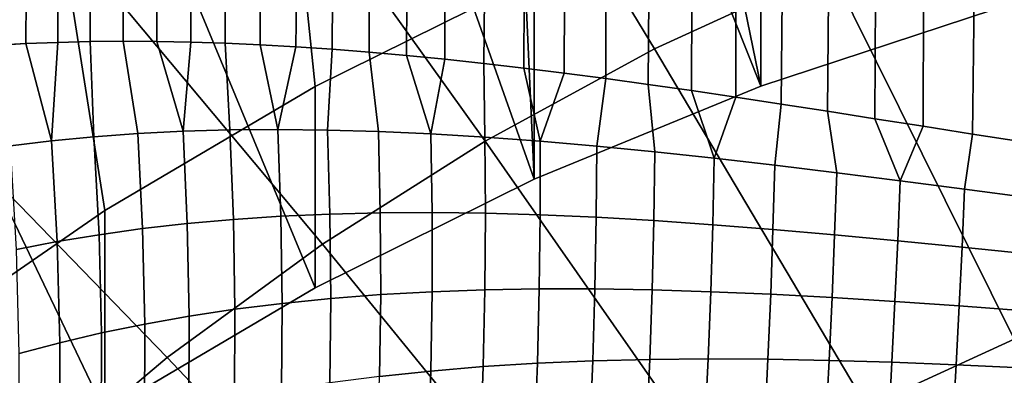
# Model space of a CAD drawing. Header units: metres. Extents: x -24 to 94, y -256 to 25.
# Tile 39 of 195: x -11.25 to -5.56, y -208.83 to -206.77. Entities that reach past the tile are written whole.
import ezdxf

# ---------------------------------------------------------------- set-up
doc = ezdxf.new("R2010")
doc.units = ezdxf.units.M
doc.layers.add('solid_10_061_003_XXX', color=7, linetype='CONTINUOUS')

msp = doc.modelspace()

# ---------------------------------------------------------------- linework, layer by layer
at = {"layer": 'solid_10_061_003_XXX'}
for points in [[(-11.216355, -206.912842, 291.931793), (-11.398841, -206.923096, 292.136078), (-11.571575, -116.552643, 268.118713), (-10.748204, -116.774071, 267.292328)], [(-11.031281, -206.905457, 291.732361), (-11.216355, -206.912842, 291.931793), (-10.748204, -116.774071, 267.292328)], [(-10.843446, -206.900894, 291.537445), (-11.031281, -206.905457, 291.732361), (-10.748204, -116.774071, 267.292328)], [(-10.652852, -206.899139, 291.347076), (-10.843446, -206.900894, 291.537445), (-10.748204, -116.774071, 267.292328)], [(-10.459333, -206.900116, 291.16098), (-10.652852, -206.899139, 291.347076), (-10.748204, -116.774071, 267.292328), (-9.861758, -116.978539, 266.529266)], [(-10.26285, -206.903839, 290.979156), (-10.459333, -206.900116, 291.16098), (-9.861758, -116.978539, 266.529266)], [(-10.063241, -206.910233, 290.801392), (-10.26285, -206.903839, 290.979156), (-9.861758, -116.978539, 266.529266)], [(-9.860415, -206.919296, 290.627655), (-10.063241, -206.910233, 290.801392), (-9.861758, -116.978539, 266.529266)], [(-9.654222, -206.931, 290.457855), (-9.860415, -206.919296, 290.627655), (-9.861758, -116.978539, 266.529266), (-8.917439, -117.164841, 265.833954)], [(-9.444504, -206.945282, 290.29184), (-9.654222, -206.931, 290.457855), (-8.917439, -117.164841, 265.833954)], [(-9.231124, -206.962143, 290.129608), (-9.444504, -206.945282, 290.29184), (-8.917439, -117.164841, 265.833954)], [(-9.013856, -206.981522, 289.971039), (-9.231124, -206.962143, 290.129608), (-8.917439, -117.164841, 265.833954)], [(-8.792577, -207.003418, 289.816162), (-9.013856, -206.981522, 289.971039), (-8.917439, -117.164841, 265.833954)], [(-8.566979, -207.027771, 289.664825), (-8.792577, -207.003418, 289.816162), (-8.917439, -117.164841, 265.833954), (-7.92079, -117.331886, 265.210541)], [(-8.336965, -207.05455, 289.517059), (-8.566979, -207.027771, 289.664825), (-7.92079, -117.331886, 265.210541)], [(-8.102144, -207.083694, 289.372833), (-8.336965, -207.05455, 289.517059), (-7.92079, -117.331886, 265.210541)], [(-7.862452, -207.115158, 289.232147), (-8.102144, -207.083694, 289.372833), (-7.92079, -117.331886, 265.210541)], [(-7.617439, -207.148865, 289.094971), (-7.862452, -207.115158, 289.232147), (-7.92079, -117.331886, 265.210541), (-6.877657, -117.478699, 264.662628)], [(-7.367083, -207.184723, 288.961487), (-7.617439, -207.148865, 289.094971), (-6.877657, -117.478699, 264.662628)], [(-7.110943, -207.222595, 288.831543), (-7.367083, -207.184723, 288.961487), (-6.877657, -117.478699, 264.662628)], [(-7.110943, -207.222595, 288.831543), (-6.877657, -117.478699, 264.662628), (-5.794164, -117.604416, 264.193451), (-6.849043, -207.262375, 288.705444)], [(-6.581095, -207.303802, 288.583221), (-6.849043, -207.262375, 288.705444), (-5.794164, -117.604416, 264.193451)], [(-6.307161, -207.346786, 288.465088), (-6.581095, -207.303802, 288.583221), (-5.794164, -117.604416, 264.193451)], [(-6.027401, -207.390808, 288.351257), (-6.307161, -207.346786, 288.465088), (-5.794164, -117.604416, 264.193451)], [(-6.027401, -207.390808, 288.351257), (-5.794164, -117.604416, 264.193451), (-4.676669, -117.70829, 263.805756), (-5.741868, -207.435806, 288.242004)], [(-5.451448, -207.480988, 288.137665), (-5.741868, -207.435806, 288.242004), (-4.676669, -117.70829, 263.805756)], [(-9.863387, -204.052948, 323.981506), (-8.428583, -203.435898, 323.816162), (-8.276955, -206.53212, 324.645782), (-9.543682, -207.161194, 324.814331)], [(-11.250053, -204.765137, 324.172333), (-9.863387, -204.052948, 323.981506), (-9.543682, -207.161194, 324.814331), (-10.759468, -207.877899, 325.006378)], [(-5.617797, -206.714417, 320.035889), (-6.767932, -204.024597, 319.315155), (-7.555084, -204.279922, 319.383575), (-6.966117, -207.158737, 320.154938)], [(-12.050035, -207.025467, 333.795807), (-11.011171, -206.264511, 333.591919), (-12.106204, -204.290787, 331.882202), (-13.32872, -205.148727, 332.112091)], [(-6.966117, -207.158737, 320.154938), (-7.555084, -204.279922, 319.383575), (-8.041109, -204.453369, 319.430054)], [(-7.580119, -206.943771, 334.805878), (-6.564132, -206.477051, 334.680817), (-7.607096, -204.41571, 333.096527), (-8.784512, -204.956589, 333.241455)], [(-6.966117, -207.158737, 320.154938), (-8.041109, -204.453369, 319.430054), (-8.4167, -204.595993, 319.468262), (-8.27672, -207.696701, 320.299103)], [(-8.27672, -207.696701, 320.299103), (-8.4167, -204.595993, 319.468262), (-9.252446, -204.94043, 319.560547)], [(-12.581822, -205.568954, 324.387695), (-11.250053, -204.765137, 324.172333), (-10.759468, -207.877899, 325.006378), (-11.917884, -208.678436, 325.220886)], [(-8.27672, -207.696701, 320.299103), (-9.252446, -204.94043, 319.560547), (-10.666121, -205.61525, 319.741364), (-9.543836, -208.325974, 320.467712)], [(-8.560764, -207.476364, 334.948608), (-7.580119, -206.943771, 334.805878), (-8.784512, -204.956589, 333.241455), (-9.92097, -205.573807, 333.40686)], [(-6.966022, -205.994003, 324.501587), (-5.617903, -205.549774, 324.382568), (-5.617797, -206.714417, 320.035889), (-6.966117, -207.158737, 320.154938)], [(-9.501495, -208.072372, 335.108307), (-8.560764, -207.476364, 334.948608), (-9.92097, -205.573807, 333.40686), (-11.011171, -206.264511, 333.591919)], [(-9.543836, -208.325974, 320.467712), (-10.666121, -205.61525, 319.741364), (-12.029993, -206.385361, 319.947723), (-10.759354, -209.042511, 320.659698)], [(-8.276955, -206.53212, 324.645782), (-6.966022, -205.994003, 324.501587), (-6.966117, -207.158737, 320.154938), (-8.27672, -207.696701, 320.299103)], [(-5.51754, -206.078384, 334.574005), (-6.564132, -206.477051, 334.680817), (-5.500566, -208.622559, 336.134277), (-4.623549, -208.288483, 336.044769)], [(-10.397925, -208.728989, 335.284241), (-9.501495, -208.072372, 335.108307), (-11.011171, -206.264511, 333.591919), (-12.050035, -207.025467, 333.795807)], [(-11.918009, -209.843216, 320.874237), (-10.759354, -209.042511, 320.659698), (-12.029993, -206.385361, 319.947723)], [(-6.564132, -206.477051, 334.680817), (-7.580119, -206.943771, 334.805878), (-6.351935, -209.013657, 336.239075), (-5.500566, -208.622559, 336.134277)], [(-9.543682, -207.161194, 324.814331), (-8.276955, -206.53212, 324.645782), (-8.27672, -207.696701, 320.299103), (-9.543836, -208.325974, 320.467712)], [(-11.068044, -207.474976, 291.894745), (-11.305417, -207.503525, 292.157104), (-11.398841, -206.923096, 292.136078), (-11.216355, -206.912842, 291.931793)], [(-11.068044, -207.474976, 291.894745), (-11.216355, -206.912842, 291.931793), (-11.031281, -206.905457, 291.732361)], [(-11.068044, -207.474976, 291.894745), (-11.031281, -206.905457, 291.732361), (-10.843446, -206.900894, 291.537445), (-10.822578, -207.451416, 291.636444)], [(-10.568947, -207.432983, 291.382507), (-10.822578, -207.451416, 291.636444), (-10.843446, -206.900894, 291.537445), (-10.652852, -206.899139, 291.347076)], [(-10.307087, -207.419785, 291.13327), (-10.568947, -207.432983, 291.382507), (-10.652852, -206.899139, 291.347076), (-10.459333, -206.900116, 291.16098)], [(-10.307087, -207.419785, 291.13327), (-10.459333, -206.900116, 291.16098), (-10.26285, -206.903839, 290.979156)], [(-10.307087, -207.419785, 291.13327), (-10.26285, -206.903839, 290.979156), (-10.063241, -206.910233, 290.801392), (-10.036958, -207.411911, 290.88913)], [(-9.758536, -207.409439, 290.650421), (-10.036958, -207.411911, 290.88913), (-10.063241, -206.910233, 290.801392), (-9.860415, -206.919296, 290.627655)], [(-9.758536, -207.409439, 290.650421), (-9.860415, -206.919296, 290.627655), (-9.654222, -206.931, 290.457855)], [(-9.758536, -207.409439, 290.650421), (-9.654222, -206.931, 290.457855), (-9.444504, -206.945282, 290.29184), (-9.471818, -207.412369, 290.41748)], [(-9.17682, -207.420685, 290.190704), (-9.471818, -207.412369, 290.41748), (-9.444504, -206.945282, 290.29184), (-9.231124, -206.962143, 290.129608)], [(-8.873575, -207.434311, 289.970459), (-9.17682, -207.420685, 290.190704), (-9.231124, -206.962143, 290.129608), (-9.013856, -206.981522, 289.971039)], [(-7.580119, -206.943771, 334.805878), (-8.560764, -207.476364, 334.948608), (-7.173689, -209.459961, 336.358643), (-6.351935, -209.013657, 336.239075)], [(-11.245875, -209.443176, 335.475586), (-10.397925, -208.728989, 335.284241), (-12.050035, -207.025467, 333.795807), (-13.032714, -207.853119, 334.017578)], [(-8.873575, -207.434311, 289.970459), (-9.013856, -206.981522, 289.971039), (-8.792577, -207.003418, 289.816162)], [(-8.873575, -207.434311, 289.970459), (-8.792577, -207.003418, 289.816162), (-8.566979, -207.027771, 289.664825), (-8.56214, -207.453125, 289.75705)], [(-8.242586, -207.476959, 289.550842), (-8.56214, -207.453125, 289.75705), (-8.566979, -207.027771, 289.664825), (-8.336965, -207.05455, 289.517059)], [(-8.242586, -207.476959, 289.550842), (-8.336965, -207.05455, 289.517059), (-8.102144, -207.083694, 289.372833)], [(-8.242586, -207.476959, 289.550842), (-8.102144, -207.083694, 289.372833), (-7.862452, -207.115158, 289.232147), (-7.915002, -207.505554, 289.352142)], [(-7.579492, -207.538605, 289.161255), (-7.915002, -207.505554, 289.352142), (-7.862452, -207.115158, 289.232147), (-7.617439, -207.148865, 289.094971)], [(-10.759468, -207.877899, 325.006378), (-9.543682, -207.161194, 324.814331), (-9.543836, -208.325974, 320.467712), (-10.759354, -209.042511, 320.659698)], [(-7.236176, -207.575745, 288.978516), (-7.579492, -207.538605, 289.161255), (-7.617439, -207.148865, 289.094971), (-7.367083, -207.184723, 288.961487)], [(-7.236176, -207.575745, 288.978516), (-7.367083, -207.184723, 288.961487), (-7.110943, -207.222595, 288.831543)], [(-7.236176, -207.575745, 288.978516), (-7.110943, -207.222595, 288.831543), (-6.849043, -207.262375, 288.705444), (-6.885184, -207.616516, 288.804108)], [(-6.526664, -207.66037, 288.638336), (-6.885184, -207.616516, 288.804108), (-6.849043, -207.262375, 288.705444), (-6.581095, -207.303802, 288.583221)], [(-6.160772, -207.706726, 288.481384), (-6.526664, -207.66037, 288.638336), (-6.581095, -207.303802, 288.583221), (-6.307161, -207.346786, 288.465088)], [(-6.160772, -207.706726, 288.481384), (-6.307161, -207.346786, 288.465088), (-6.027401, -207.390808, 288.351257)], [(-10.568947, -207.432983, 291.382507), (-10.307087, -207.419785, 291.13327), (-10.28298, -207.953339, 291.178101), (-10.541786, -207.982834, 291.423737)], [(-10.307087, -207.419785, 291.13327), (-10.036958, -207.411911, 290.88913), (-10.016078, -207.929352, 290.937195), (-10.28298, -207.953339, 291.178101)], [(-10.036958, -207.411911, 290.88913), (-9.758536, -207.409439, 290.650421), (-9.741011, -207.91095, 290.701355), (-10.016078, -207.929352, 290.937195)], [(-9.758536, -207.409439, 290.650421), (-9.471818, -207.412369, 290.41748), (-9.457728, -207.898163, 290.470978), (-9.741011, -207.91095, 290.701355)], [(-9.471818, -207.412369, 290.41748), (-9.17682, -207.420685, 290.190704), (-9.166199, -207.891006, 290.246338), (-9.457728, -207.898163, 290.470978)], [(-9.17682, -207.420685, 290.190704), (-8.873575, -207.434311, 289.970459), (-8.866405, -207.88942, 290.027802), (-9.166199, -207.891006, 290.246338)], [(-6.160772, -207.706726, 288.481384), (-6.027401, -207.390808, 288.351257), (-5.741868, -207.435806, 288.242004), (-5.787684, -207.754852, 288.333435)], [(-11.305417, -207.503525, 292.157104), (-11.068044, -207.474976, 291.894745), (-11.035455, -208.057877, 291.928009), (-11.270528, -208.103134, 292.186005)], [(-11.068044, -207.474976, 291.894745), (-10.822578, -207.451416, 291.636444), (-10.792578, -208.017731, 291.673798), (-11.035455, -208.057877, 291.928009)], [(-10.822578, -207.451416, 291.636444), (-10.568947, -207.432983, 291.382507), (-10.541786, -207.982834, 291.423737), (-10.792578, -208.017731, 291.673798)], [(-8.560764, -207.476364, 334.948608), (-9.501495, -208.072372, 335.108307), (-7.961996, -209.959381, 336.492493), (-7.173689, -209.459961, 336.358643)], [(-8.873575, -207.434311, 289.970459), (-8.56214, -207.453125, 289.75705), (-8.55835, -207.893311, 289.815735), (-8.866405, -207.88942, 290.027802)], [(-8.56214, -207.453125, 289.75705), (-8.242586, -207.476959, 289.550842), (-8.242052, -207.902557, 289.610443), (-8.55835, -207.893311, 289.815735)], [(-8.242586, -207.476959, 289.550842), (-7.915002, -207.505554, 289.352142), (-7.917549, -207.916916, 289.412262), (-8.242052, -207.902557, 289.610443)], [(-5.407593, -207.804016, 288.194672), (-5.787684, -207.754852, 288.333435), (-5.741868, -207.435806, 288.242004), (-5.451448, -207.480988, 288.137665)], [(-7.915002, -207.505554, 289.352142), (-7.579492, -207.538605, 289.161255), (-7.584893, -207.936157, 289.221527), (-7.917549, -207.916916, 289.412262)], [(-7.579492, -207.538605, 289.161255), (-7.236176, -207.575745, 288.978516), (-7.244153, -207.959915, 289.038544), (-7.584893, -207.936157, 289.221527)], [(-7.236176, -207.575745, 288.978516), (-6.885184, -207.616516, 288.804108), (-6.895419, -207.987778, 288.863586), (-7.244153, -207.959915, 289.038544)], [(-6.885184, -207.616516, 288.804108), (-6.526664, -207.66037, 288.638336), (-6.538791, -208.019272, 288.696899), (-6.895419, -207.987778, 288.863586)], [(-6.526664, -207.66037, 288.638336), (-6.160772, -207.706726, 288.481384), (-6.174397, -208.053818, 288.538788), (-6.538791, -208.019272, 288.696899)], [(-6.160772, -207.706726, 288.481384), (-5.787684, -207.754852, 288.333435), (-5.802382, -208.090775, 288.389435), (-6.174397, -208.053818, 288.538788)], [(-5.787684, -207.754852, 288.333435), (-5.407593, -207.804016, 288.194672), (-5.422925, -208.129395, 288.249115), (-5.802382, -208.090775, 288.389435)], [(-12.041392, -210.211578, 335.681488), (-11.245875, -209.443176, 335.475586), (-13.032714, -207.853119, 334.017578), (-13.954629, -208.743622, 334.256195)], [(-11.917884, -208.678436, 325.220886), (-10.759468, -207.877899, 325.006378), (-10.759354, -209.042511, 320.659698), (-11.918009, -209.843216, 320.874237)], [(-10.28298, -207.953339, 291.178101), (-10.016078, -207.929352, 290.937195), (-10.007014, -208.449249, 290.948059), (-10.271912, -208.489166, 291.184845)], [(-10.016078, -207.929352, 290.937195), (-9.741011, -207.91095, 290.701355), (-9.734137, -208.415085, 290.716034), (-10.007014, -208.449249, 290.948059)], [(-9.741011, -207.91095, 290.701355), (-9.457728, -207.898163, 290.470978), (-9.453183, -208.386749, 290.489075), (-9.734137, -208.415085, 290.716034)], [(-9.457728, -207.898163, 290.470978), (-9.166199, -207.891006, 290.246338), (-9.164074, -208.364243, 290.267487), (-9.453183, -208.386749, 290.489075)], [(-9.166199, -207.891006, 290.246338), (-8.866405, -207.88942, 290.027802), (-8.866744, -208.347565, 290.051636), (-9.164074, -208.364243, 290.267487)], [(-8.866405, -207.88942, 290.027802), (-8.55835, -207.893311, 289.815735), (-8.561144, -208.336639, 289.841827), (-8.866744, -208.347565, 290.051636)], [(-8.55835, -207.893311, 289.815735), (-8.242052, -207.902557, 289.610443), (-8.247241, -208.33136, 289.638428), (-8.561144, -208.336639, 289.841827)], [(-8.242052, -207.902557, 289.610443), (-7.917549, -207.916916, 289.412262), (-7.925021, -208.331558, 289.441711), (-8.247241, -208.33136, 289.638428)], [(-7.917549, -207.916916, 289.412262), (-7.584893, -207.936157, 289.221527), (-7.594485, -208.337006, 289.252075), (-7.925021, -208.331558, 289.441711)], [(-7.584893, -207.936157, 289.221527), (-7.244153, -207.959915, 289.038544), (-7.255657, -208.347397, 289.069763), (-7.594485, -208.337006, 289.252075)], [(-10.792578, -208.017731, 291.673798), (-10.541786, -207.982834, 291.423737), (-10.52894, -208.534744, 291.426086), (-10.778223, -208.585861, 291.671509)], [(-10.541786, -207.982834, 291.423737), (-10.28298, -207.953339, 291.178101), (-10.271912, -208.489166, 291.184845), (-10.52894, -208.534744, 291.426086)], [(-7.244153, -207.959915, 289.038544), (-6.895419, -207.987778, 288.863586), (-6.908576, -208.362366, 288.895111), (-7.255657, -208.347397, 289.069763)], [(-6.895419, -207.987778, 288.863586), (-6.538791, -208.019272, 288.696899), (-6.553305, -208.381454, 288.728424), (-6.908576, -208.362366, 288.895111)], [(-11.035455, -208.057877, 291.928009), (-10.792578, -208.017731, 291.673798), (-10.778223, -208.585861, 291.671509), (-11.019895, -208.64238, 291.920776)], [(-6.538791, -208.019272, 288.696899), (-6.174397, -208.053818, 288.538788), (-6.189936, -208.40416, 288.570007), (-6.553305, -208.381454, 288.728424)], [(-6.174397, -208.053818, 288.538788), (-5.802382, -208.090775, 288.389435), (-5.818587, -208.429871, 288.420074), (-6.189936, -208.40416, 288.570007)], [(-11.270528, -208.103134, 292.186005), (-11.035455, -208.057877, 291.928009), (-11.019895, -208.64238, 291.920776), (-11.254101, -208.704102, 292.173706)], [(-9.501495, -208.072372, 335.108307), (-10.397925, -208.728989, 335.284241), (-8.713181, -210.509613, 336.639923), (-7.961996, -209.959381, 336.492493)], [(-5.802382, -208.090775, 288.389435), (-5.422925, -208.129395, 288.249115), (-5.43942, -208.457901, 288.278931), (-5.818587, -208.429871, 288.420074)], [(-8.866744, -208.347565, 290.051636), (-8.561144, -208.336639, 289.841827), (-8.570505, -208.780579, 289.835236), (-8.87459, -208.806152, 290.04184)], [(-8.561144, -208.336639, 289.841827), (-8.247241, -208.33136, 289.638428), (-8.258122, -208.760956, 289.634644), (-8.570505, -208.780579, 289.835236)], [(-8.247241, -208.33136, 289.638428), (-7.925021, -208.331558, 289.441711), (-7.937375, -208.747116, 289.440338), (-8.258122, -208.760956, 289.634644)], [(-7.925021, -208.331558, 289.441711), (-7.594485, -208.337006, 289.252075), (-7.608216, -208.738892, 289.252686), (-7.937375, -208.747116, 289.440338)], [(-7.594485, -208.337006, 289.252075), (-7.255657, -208.347397, 289.069763), (-7.270619, -208.736008, 289.071991), (-7.608216, -208.738892, 289.252686)], [(-9.734137, -208.415085, 290.716034), (-9.453183, -208.386749, 290.489075), (-9.458207, -208.875351, 290.47171), (-9.737951, -208.919006, 290.694336)], [(-9.453183, -208.386749, 290.489075), (-9.164074, -208.364243, 290.267487), (-9.170458, -208.837723, 290.254089), (-9.458207, -208.875351, 290.47171)], [(-9.164074, -208.364243, 290.267487), (-8.866744, -208.347565, 290.051636), (-8.87459, -208.806152, 290.04184), (-9.170458, -208.837723, 290.254089)], [(-7.255657, -208.347397, 289.069763), (-6.908576, -208.362366, 288.895111), (-6.924581, -208.738144, 288.89856), (-7.270619, -208.736008, 289.071991)], [(-6.908576, -208.362366, 288.895111), (-6.553305, -208.381454, 288.728424), (-6.570123, -208.744888, 288.732758), (-6.924581, -208.738144, 288.89856)], [(-6.553305, -208.381454, 288.728424), (-6.189936, -208.40416, 288.570007), (-6.207302, -208.755783, 288.57486), (-6.570123, -208.744888, 288.732758)], [(-10.271912, -208.489166, 291.184845), (-10.007014, -208.449249, 290.948059), (-10.009818, -208.968658, 290.921722), (-10.273945, -209.024231, 291.153534)], [(-10.007014, -208.449249, 290.948059), (-9.734137, -208.415085, 290.716034), (-9.737951, -208.919006, 290.694336), (-10.009818, -208.968658, 290.921722)], [(-6.189936, -208.40416, 288.570007), (-5.818587, -208.429871, 288.420074), (-5.836208, -208.770248, 288.425171), (-6.207302, -208.755783, 288.57486)], [(-5.818587, -208.429871, 288.420074), (-5.43942, -208.457901, 288.278931), (-5.456982, -208.787659, 288.283997), (-5.836208, -208.770248, 288.425171)], [(-10.52894, -208.534744, 291.426086), (-10.271912, -208.489166, 291.184845), (-10.273945, -209.024231, 291.153534), (-10.530483, -209.085602, 291.389557)], [(-10.778223, -208.585861, 291.671509), (-10.52894, -208.534744, 291.426086), (-10.530483, -209.085602, 291.389557), (-10.779594, -209.152634, 291.629486)], [(-11.019895, -208.64238, 291.920776), (-10.778223, -208.585861, 291.671509), (-10.779594, -209.152634, 291.629486), (-11.02145, -209.225174, 291.873138)], [(-5.500566, -208.622559, 336.134277), (-6.351935, -209.013657, 336.239075), (-5.103814, -211.159744, 337.536499), (-4.419734, -210.84549, 337.452301)], [(-11.254101, -208.704102, 292.173706), (-11.019895, -208.64238, 291.920776), (-11.02145, -209.225174, 291.873138), (-11.256228, -209.303024, 292.120239)], [(-10.397925, -208.728989, 335.284241), (-11.245875, -209.443176, 335.475586), (-9.423739, -211.108078, 336.800262), (-8.713181, -210.509613, 336.639923)], [(-7.937375, -208.747116, 289.440338), (-7.608216, -208.738892, 289.252686), (-7.626008, -209.139557, 289.223358), (-7.954542, -209.16127, 289.408112)], [(-7.608216, -208.738892, 289.252686), (-7.270619, -208.736008, 289.071991), (-7.288957, -209.123566, 289.045197), (-7.626008, -209.139557, 289.223358)], [(-7.270619, -208.736008, 289.071991), (-6.924581, -208.738144, 288.89856), (-6.943345, -209.113007, 288.873901), (-7.288957, -209.123566, 289.045197)], [(-6.924581, -208.738144, 288.89856), (-6.570123, -208.744888, 288.732758), (-6.58915, -209.107513, 288.709839), (-6.943345, -209.113007, 288.873901)], [(-8.87459, -208.806152, 290.04184), (-8.570505, -208.780579, 289.835236), (-8.586383, -209.222656, 289.79599), (-8.889898, -209.262589, 289.998444)], [(-8.570505, -208.780579, 289.835236), (-8.258122, -208.760956, 289.634644), (-8.274636, -209.188919, 289.599091), (-8.586383, -209.222656, 289.79599)], [(-8.258122, -208.760956, 289.634644), (-7.937375, -208.747116, 289.440338), (-7.954542, -209.16127, 289.408112), (-8.274636, -209.188919, 289.599091)], [(-6.570123, -208.744888, 288.732758), (-6.207302, -208.755783, 288.57486), (-6.226397, -209.106674, 288.553314), (-6.58915, -209.107513, 288.709839)], [(-6.207302, -208.755783, 288.57486), (-5.836208, -208.770248, 288.425171), (-5.855145, -209.10997, 288.404694), (-6.226397, -209.106674, 288.553314)], [(-5.836208, -208.770248, 288.425171), (-5.456982, -208.787659, 288.283997), (-5.475515, -209.116806, 288.264282), (-5.855145, -209.10997, 288.404694)], [(-9.170458, -208.837723, 290.254089), (-8.87459, -208.806152, 290.04184), (-8.889898, -209.262589, 289.998444), (-9.185313, -209.308777, 290.206207)]]:
    msp.add_3dface(points, dxfattribs=at)

doc.saveas('drawing.dxf')
